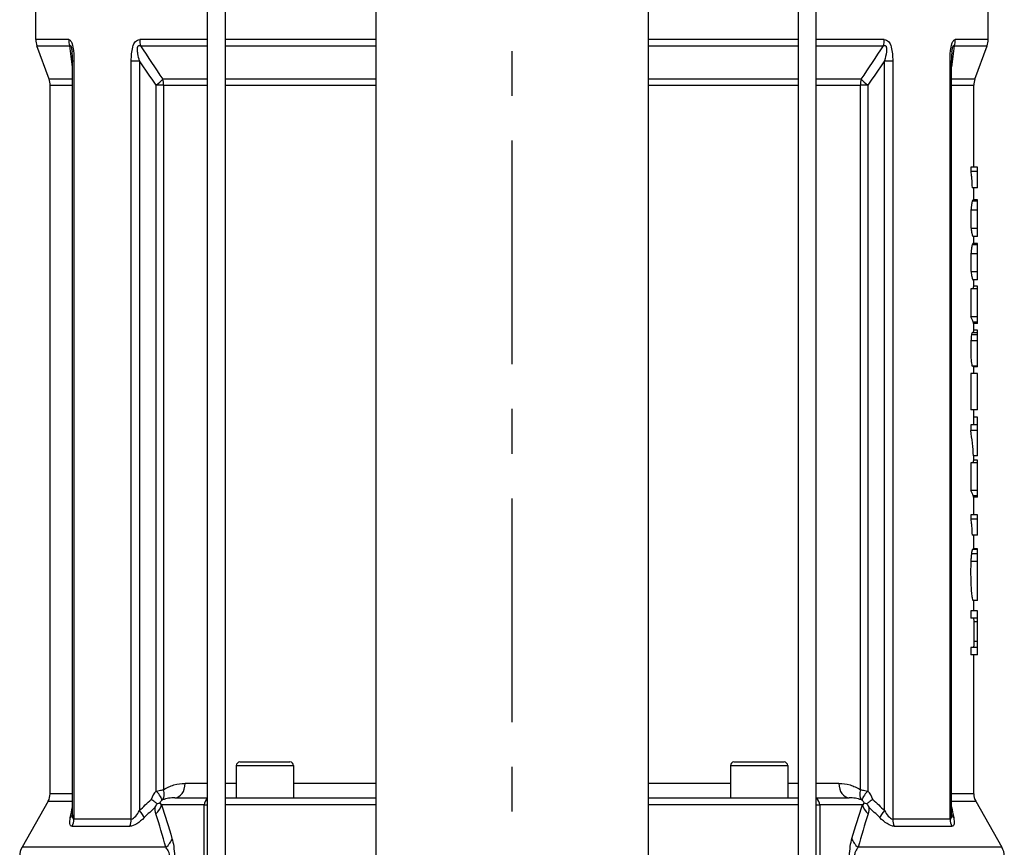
# Model space of a CAD drawing. Header units: millimetres. Extents: x 0 to 5940, y 0 to 4200.
# Tile 28 of 58: x 976 to 1251, y 2041 to 2272. Entities that reach past the tile are written whole.
import ezdxf

# ---------------------------------------------------------------- set-up
doc = ezdxf.new("R2010")
doc.units = ezdxf.units.MM
doc.header["$LTSCALE"] = 50
doc.linetypes.add('MITTE', pattern=[2, 1.25, -0.25, 0.25, -0.25])
doc.layers.add('02-LINIE-035', color=2, linetype='CONTINUOUS')
doc.layers.add('05-ACHSE', color=1, linetype='MITTE')

msp = doc.modelspace()

# ---------------------------------------------------------------- linework, layer by layer
at = {"layer": '02-LINIE-035'}
for p, q in [((1028.82, 1895.69), (1028.82, 2500.04)), ((1033.82, 1895.69), (1033.82, 2499.03)), ((1075.77, 2490.52), (1075.77, 2007.69)), ((1151.87, 2475.09), (1151.87, 2007.69)), ((1193.82, 1897.69), (1193.82, 2466.59)), ((1198.82, 1895.69), (1198.82, 2465.57)), ((1246.82, 2266.57), (1246.82, 2300.69)), ((980.82, 2266.57), (980.82, 2286.38)), ((990.01, 2266.57), (980.82, 2266.57)), ((1028.82, 2266.57), (1009.85, 2266.57)), ((1075.77, 2266.57), (1033.82, 2266.57)), ((1193.82, 2266.57), (1151.87, 2266.57)), ((1217.8, 2266.57), (1198.82, 2266.57)), ((1246.82, 2266.57), (1237.64, 2266.57)), ((981.13, 2264.86), (990.29, 2264.86)), ((984.52, 2255.53), (981.13, 2264.86)), ((1010.09, 2264.86), (1028.82, 2264.86)), ((1033.82, 2264.86), (1075.77, 2264.86)), ((1151.87, 2264.86), (1193.82, 2264.86)), ((1198.82, 2264.86), (1217.56, 2264.86)), ((1237.36, 2264.86), (1246.52, 2264.86)), ((1243.13, 2255.53), (1246.52, 2264.86)), ((991.07, 2260.66), (991.47, 2260.66)), ((991.07, 2049.88), (991.07, 2260.66)), ((991.47, 2260.66), (991.47, 2048.69)), ((1007.49, 2048.69), (1007.49, 2260.66)), ((1007.49, 2260.66), (1009.78, 2260.66)), ((1009.78, 2260.66), (1009.78, 2051.11)), ((1217.87, 2051.11), (1217.87, 2260.66)), ((1217.87, 2260.66), (1220.16, 2260.66)), ((1220.16, 2260.66), (1220.16, 2048.69)), ((1236.18, 2048.69), (1236.18, 2260.66)), ((1236.18, 2260.66), (1236.58, 2260.66)), ((1236.58, 2049.88), (1236.58, 2260.66)), ((991.07, 2255.53), (984.52, 2255.53)), ((1028.82, 2255.53), (1016.3, 2255.53)), ((1075.77, 2255.53), (1033.82, 2255.53)), ((1193.82, 2255.53), (1151.87, 2255.53)), ((1211.35, 2255.53), (1198.82, 2255.53)), ((1243.13, 2255.53), (1236.58, 2255.53)), ((984.82, 2253.82), (991.07, 2253.82)), ((984.82, 2055.75), (984.82, 2253.82)), ((1016.53, 2253.82), (1014.47, 2253.82)), ((1014.47, 2056.57), (1014.47, 2253.82)), ((1016.53, 2253.82), (1028.82, 2253.82)), ((1016.53, 2253.82), (1016.53, 2056.92)), ((1033.82, 2253.82), (1075.77, 2253.82)), ((1151.87, 2253.82), (1193.82, 2253.82)), ((1198.82, 2253.82), (1211.12, 2253.82)), ((1211.12, 2056.92), (1211.12, 2253.82)), ((1213.18, 2253.82), (1211.12, 2253.82)), ((1213.18, 2253.82), (1213.18, 2056.57)), ((1236.58, 2253.82), (1242.82, 2253.82)), ((1242.82, 2230.94), (1242.82, 2253.82)), ((1241.94, 2230.94), (1241.94, 2229.7)), ((1243.82, 2230.94), (1241.94, 2230.94)), ((1243.82, 2229.7), (1243.82, 2230.94)), ((1243.82, 2229.7), (1241.94, 2229.7)), ((1243.82, 2225.18), (1243.82, 2229.7)), ((1243.82, 2225.18), (1242.33, 2225.18)), ((1242.82, 2221.76), (1242.82, 2225.18)), ((1243.82, 2221.41), (1242.36, 2221.41)), ((1243.82, 2221.76), (1242.61, 2221.76)), ((1243.82, 2221.41), (1243.82, 2221.76)), ((1243.82, 2218.87), (1243.82, 2221.41)), ((1243.82, 2218.87), (1242, 2218.87)), ((1243.82, 2213.83), (1243.82, 2218.87)), ((1243.82, 2213.83), (1242.04, 2213.83)), ((1243.82, 2211.57), (1243.82, 2213.83)), ((1243.82, 2211.57), (1242.61, 2211.57)), ((1242.82, 2209.61), (1242.82, 2211.57)), ((1243.82, 2209.26), (1242.36, 2209.26)), ((1243.82, 2209.61), (1242.61, 2209.61)), ((1243.82, 2209.26), (1243.82, 2209.61)), ((1243.82, 2206.73), (1243.82, 2209.26)), ((1243.82, 2206.73), (1242, 2206.73)), ((1243.82, 2201.69), (1243.82, 2206.73)), ((1243.82, 2201.69), (1242.04, 2201.69)), ((1243.82, 2199.42), (1243.82, 2201.69)), ((1243.82, 2199.42), (1242.61, 2199.42)), ((1243.82, 2197.64), (1242.72, 2197.64)), ((1242.82, 2197.64), (1242.82, 2199.42)), ((1243.82, 2196.91), (1243.82, 2197.64)), ((1241.97, 2196.91), (1241.97, 2189.13)), ((1243.82, 2196.91), (1241.97, 2196.91)), ((1243.82, 2189.13), (1243.82, 2196.91)), ((1243.82, 2189.13), (1241.97, 2189.13)), ((1243.82, 2187.62), (1243.82, 2189.13)), ((1243.82, 2187.62), (1242.63, 2187.62)), ((1243.82, 2187.28), (1242.76, 2187.28)), ((1242.82, 2185.38), (1242.82, 2187.28)), ((1243.82, 2187.28), (1243.82, 2187.62)), ((1243.82, 2184.05), (1242.16, 2184.05)), ((1243.82, 2184.62), (1242.34, 2184.62)), ((1243.82, 2185.38), (1242.75, 2185.38)), ((1243.82, 2184.62), (1243.82, 2185.38)), ((1243.82, 2184.05), (1243.82, 2184.62)), ((1243.82, 2182.4), (1243.82, 2184.05)), ((1243.82, 2182.4), (1242, 2182.4)), ((1243.82, 2175.34), (1243.82, 2182.4)), ((1243.82, 2175.34), (1242.34, 2175.34)), ((1243.82, 2175.15), (1243.82, 2175.34)), ((1241.97, 2173.24), (1241.97, 2163.12)), ((1243.82, 2173.24), (1241.97, 2173.24)), ((1243.82, 2175.15), (1242.76, 2175.15)), ((1242.82, 2173.24), (1242.82, 2175.15)), ((1243.82, 2163.12), (1243.82, 2173.24)), ((1243.82, 2163.12), (1241.97, 2163.12)), ((1242.82, 2161.03), (1242.82, 2163.12)), ((1241.95, 2158.92), (1241.95, 2157.36)), ((1243.82, 2158.92), (1241.95, 2158.92)), ((1242.72, 2161.03), (1242.72, 2158.92)), ((1243.82, 2161.03), (1242.72, 2161.03)), ((1243.82, 2158.92), (1243.82, 2161.03)), ((1243.82, 2157.36), (1243.82, 2158.92)), ((1243.82, 2157.36), (1241.95, 2157.36)), ((1243.82, 2150.22), (1243.82, 2157.36)), ((1241.97, 2148.34), (1241.97, 2140.56)), ((1243.82, 2148.34), (1241.97, 2148.34)), ((1243.82, 2150.22), (1242.72, 2150.22)), ((1243.82, 2149.07), (1242.72, 2149.07)), ((1242.82, 2149.07), (1242.82, 2150.22)), ((1243.82, 2148.34), (1243.82, 2149.07)), ((1243.82, 2140.56), (1243.82, 2148.34)), ((1243.82, 2140.56), (1241.97, 2140.56)), ((1243.82, 2139.05), (1243.82, 2140.56)), ((1243.82, 2139.05), (1242.63, 2139.05)), ((1243.82, 2138.71), (1242.76, 2138.71)), ((1242.82, 2133.79), (1242.82, 2138.71)), ((1243.82, 2138.71), (1243.82, 2139.05)), ((1241.94, 2133.79), (1241.94, 2132.56)), ((1243.82, 2133.79), (1241.94, 2133.79)), ((1243.82, 2132.56), (1241.94, 2132.56)), ((1243.82, 2132.56), (1243.82, 2133.79)), ((1243.82, 2128.04), (1243.82, 2132.56)), ((1243.82, 2128.04), (1242.33, 2128.04)), ((1242.82, 2124.3), (1242.82, 2128.04)), ((1243.82, 2124.06), (1242.37, 2124.06)), ((1243.82, 2124.3), (1242.6, 2124.3)), ((1243.82, 2124.06), (1243.82, 2124.3)), ((1243.82, 2122.88), (1243.82, 2124.06)), ((1243.82, 2120.73), (1241.98, 2120.73)), ((1243.82, 2122.88), (1242.14, 2122.88)), ((1243.82, 2120.73), (1243.82, 2122.88)), ((1243.82, 2109.84), (1243.82, 2120.73)), ((1243.82, 2109.84), (1242.61, 2109.84)), ((1242.82, 2106.92), (1242.82, 2109.84)), ((1241.95, 2106.92), (1241.95, 2104.85)), ((1243.82, 2106.92), (1241.95, 2106.92)), ((1243.82, 2104.85), (1243.82, 2106.92)), ((1243.82, 2104.85), (1241.95, 2104.85)), ((1243.82, 2103.88), (1242.8, 2103.88)), ((1243.82, 2103.88), (1243.82, 2104.85)), ((1243.82, 2098.38), (1243.82, 2103.88)), ((1243.82, 2098.38), (1242.81, 2098.38)), ((1243.82, 2096.7), (1243.82, 2098.38)), ((1241.95, 2096.7), (1241.95, 2094.63)), ((1243.82, 2096.7), (1241.95, 2096.7)), ((1243.82, 2094.63), (1243.82, 2096.7)), ((1243.82, 2094.63), (1241.95, 2094.63)), ((1242.82, 2055.75), (1242.82, 2094.63)), ((1036.82, 2063.69), (1052.82, 2063.69)), ((1036.82, 2063.69), (1036.82, 2054.69)), ((1037.82, 2064.69), (1051.82, 2064.69)), ((1052.82, 2063.69), (1052.82, 2054.69)), ((1174.82, 2063.69), (1190.82, 2063.69)), ((1174.82, 2063.69), (1174.82, 2054.69)), ((1175.82, 2064.69), (1189.82, 2064.69)), ((1190.82, 2063.69), (1190.82, 2054.69)), ((1028.82, 2058.69), (1022.52, 2058.69)), ((1036.82, 2058.69), (1033.82, 2058.69)), ((1075.77, 2058.69), (1052.82, 2058.69)), ((1174.82, 2058.69), (1151.87, 2058.69)), ((1193.82, 2058.69), (1190.82, 2058.69)), ((1205.13, 2058.69), (1198.82, 2058.69)), ((991.07, 2055.75), (984.82, 2055.75)), ((1019.69, 2054.69), (1028.82, 2054.69)), ((1033.82, 2054.69), (1075.77, 2054.69)), ((1151.87, 2054.69), (1193.82, 2054.69)), ((1198.82, 2054.69), (1207.96, 2054.69)), ((1242.82, 2055.75), (1236.58, 2055.75)), ((984.3, 2053.77), (976.97, 2040.84)), ((984.3, 2053.77), (991.07, 2053.77)), ((1027.86, 2052.69), (1015.93, 2052.69)), ((1027.86, 2052.69), (1028.82, 2052.69)), ((1027.86, 2014.69), (1027.86, 2052.69)), ((1075.77, 2052.69), (1033.82, 2052.69)), ((1193.82, 2052.69), (1151.87, 2052.69)), ((1198.82, 2052.69), (1199.79, 2052.69)), ((1199.79, 2052.69), (1199.79, 2014.69)), ((1211.72, 2052.69), (1199.79, 2052.69)), ((1236.58, 2053.77), (1243.34, 2053.77)), ((1243.34, 2053.77), (1250.67, 2040.84)), ((991, 2046.72), (1007.07, 2046.72)), ((1007.49, 2048.69), (991.47, 2048.69)), ((1236.18, 2048.69), (1220.16, 2048.69)), ((1220.58, 2046.72), (1236.65, 2046.72)), ((1017.11, 2040.84), (976.97, 2040.84)), ((1250.67, 2040.84), (1210.54, 2040.84))]:
    msp.add_line(p, q, dxfattribs=at)
for centre, radius, start, end in [((985.82, 2266.57), 5, 180, 200), ((1241.82, 2266.57), 5, 340, 0), ((979.82, 2253.82), 5, 0, 20), ((1247.82, 2253.82), 5, 160, 180), ((1037.82, 2063.69), 1, 90, 180), ((1051.82, 2063.69), 1, 0, 90), ((1175.82, 2063.69), 1, 90, 180), ((1189.82, 2063.69), 1, 0, 90), ((980.82, 2055.75), 4, 330.4612, 0), ((1246.82, 2055.75), 4, 180, 209.5388), ((981.32, 2038.37), 5, 150.4612, 180), ((1246.32, 2038.37), 5, 0, 29.5388)]:
    msp.add_arc(centre, radius, start, end, dxfattribs=at)
for centre, major_axis, ratio, start_param, end_param in [((994.67, 2266.57), (0, -5), 0.930911, 4.712389, 5.061455), ((1013.76, 2266.57), (0, -5), 0.781768, 4.712389, 5.061455), ((1213.89, 2266.57), (0, 5), 0.781768, 4.363323, 4.712389), ((1232.98, 2266.57), (0, -5), 0.930911, 1.22173, 1.570796), ((1012.76, 2253.82), (4.08, 2.88), 0.205518, 4.995506, 5.601021), ((1012.76, 2253.82), (0, 5), 0.754226, 4.712389, 5.061455), ((1214.89, 2253.82), (0, -5), 0.754226, 4.363323, 4.712389), ((1214.89, 2253.82), (4.08, -2.88), 0.205518, 3.823757, 4.429272), ((1113.82, 2186.23), (129, 0), 0.196345, 0.054991, 0.114938), ((1113.82, 2138.62), (0, 1597.66), 0.080743, 4.742849, 4.743064), ((1113.82, 2144.21), (0, 1008.05), 0.12797, 4.743087, 4.743278), ((1113.82, 2146.35), (129, 0), 0.733649, 0.040936, 0.116543), ((1113.82, 2137.66), (129, 0), 0.196345, 0.054991, 0.114938), ((1113.82, 2090.05), (0, 1597.66), 0.080743, 4.742849, 4.743064), ((1019.69, 2058.69), (0, -4), 0.70778, 0, 1.570796), ((1207.96, 2058.69), (0, -4), 0.70778, 4.712389, 6.283185), ((1019.72, 2052.69), (-6.88, 0), 0.871723, 5.580037, 6.023952), ((1013.1, 2056.57), (2.87, -2.79), 0.245949, 0.205122, 1.323068), ((1013.51, 2056.92), (2.23, -3.32), 0.690107, 0.256233, 1.136803), ((1029.79, 2052.69), (0, 2), 0.965926, 0.523347, 1.570796), ((1197.86, 2052.69), (0, 2), 0.965926, 4.712389, 5.759838), ((1214.14, 2056.92), (-2.23, -3.32), 0.690107, 5.146382, 6.026953), ((1214.55, 2056.57), (-2.87, -2.79), 0.245949, 4.960117, 6.078063), ((1207.93, 2052.69), (-6.88, 0), 0.871723, 3.400826, 3.844741), ((1011.1, 2052.69), (-4.74, -1.59), 0.765149, 2.056129, 2.72791), ((1018.35, 2052.69), (-3.02, 0), 0.662424, 5.580037, 5.972839), ((1209.3, 2052.69), (-3.02, 0), 0.662424, 3.451939, 3.844741), ((1216.55, 2052.69), (-4.74, 1.59), 0.765149, 0.413683, 1.085463), ((987.21, 2051.11), (3.93, -0.75), 0.728688, 5.810311, 6.192464), ((1008.41, 2051.11), (-2.78, 2.87), 0.253071, 3.743044, 4.472275), ((1219.24, 2051.11), (2.78, 2.87), 0.253071, 1.81091, 2.540141), ((1240.44, 2051.11), (-3.93, -0.75), 0.728688, 0.090721, 0.472874), ((987.79, 2048.69), (0, 4), 0.919928, 4.19684, 4.712389), ((1004.29, 2048.69), (0, 4), 0.799522, 4.19684, 4.712389), ((1223.36, 2048.69), (0, 4), 0.799522, 1.570796, 2.086345), ((1239.85, 2048.69), (0, 4), 0.919928, 1.570796, 2.086345), ((1014.04, 2043.3), (4.8, 1.41), 0.72399, 5.180725, 5.89857), ((1213.61, 2043.3), (-4.8, 1.41), 0.72399, 0.384616, 1.102461)]:
    msp.add_ellipse(centre, major_axis=major_axis, ratio=ratio, start_param=start_param, end_param=end_param, dxfattribs=at)
for points, knots in [([(990.01, 2266.57), (990.26, 2266.57), (990.51, 2266.41), (990.72, 2266.04), (990.72, 2266.03), (990.73, 2266.03), (990.73, 2266.02), (990.93, 2265.65), (991.09, 2265.11), (991.2, 2264.52), (991.2, 2264.51), (991.2, 2264.5), (991.21, 2264.48), (991.42, 2263.3), (991.47, 2261.97), (991.47, 2260.66)], [0, 0, 0, 0, 0.25, 0.25, 0.25, 0.255212, 0.255212, 0.255212, 0.5, 0.5, 0.5, 0.505624, 0.505624, 0.505624, 1, 1, 1, 1]), ([(1007.49, 2260.66), (1007.49, 2261.97), (1007.57, 2263.3), (1007.9, 2264.49), (1007.91, 2264.5), (1007.91, 2264.51), (1007.92, 2264.53), (1008.09, 2265.11), (1008.33, 2265.65), (1008.66, 2266.02), (1008.67, 2266.03), (1008.67, 2266.03), (1008.68, 2266.04), (1009.02, 2266.41), (1009.43, 2266.57), (1009.85, 2266.57)], [0, 0, 0, 0, 0.4944, 0.4944, 0.4944, 0.5, 0.5, 0.5, 0.744851, 0.744851, 0.744851, 0.75, 0.75, 0.75, 1, 1, 1, 1]), ([(1217.8, 2266.57), (1218.22, 2266.57), (1218.63, 2266.41), (1218.97, 2266.04), (1218.98, 2266.03), (1218.98, 2266.03), (1218.99, 2266.02), (1219.32, 2265.65), (1219.57, 2265.11), (1219.73, 2264.52), (1219.74, 2264.51), (1219.74, 2264.5), (1219.75, 2264.48), (1220.08, 2263.3), (1220.16, 2261.97), (1220.16, 2260.66)], [0, 0, 0, 0, 0.25, 0.25, 0.25, 0.255212, 0.255212, 0.255212, 0.5, 0.5, 0.5, 0.505624, 0.505624, 0.505624, 1, 1, 1, 1]), ([(1236.18, 2260.66), (1236.18, 2261.97), (1236.23, 2263.3), (1236.44, 2264.49), (1236.45, 2264.5), (1236.45, 2264.51), (1236.45, 2264.53), (1236.56, 2265.11), (1236.72, 2265.65), (1236.92, 2266.02), (1236.92, 2266.03), (1236.93, 2266.03), (1236.93, 2266.04), (1237.14, 2266.41), (1237.39, 2266.57), (1237.64, 2266.57)], [0, 0, 0, 0, 0.4944, 0.4944, 0.4944, 0.5, 0.5, 0.5, 0.744851, 0.744851, 0.744851, 0.75, 0.75, 0.75, 1, 1, 1, 1]), ([(990.29, 2264.86), (990.33, 2264.91), (990.38, 2264.95), (990.42, 2264.95), (990.44, 2264.95), (990.45, 2264.95), (990.47, 2264.95), (990.5, 2264.93), (990.53, 2264.91), (990.56, 2264.87), (990.58, 2264.85), (990.6, 2264.81), (990.62, 2264.77), (990.63, 2264.75), (990.64, 2264.73), (990.65, 2264.71), (990.67, 2264.65), (990.69, 2264.58), (990.71, 2264.51), (990.74, 2264.42), (990.76, 2264.33), (990.79, 2264.23), (990.82, 2264.07), (990.85, 2263.89), (990.88, 2263.72), (990.91, 2263.55), (990.93, 2263.38), (990.95, 2263.22)], [0.0000002, 0.0000002, 0.0000002, 0.0000002, 0.0896746, 0.0896746, 0.0896746, 0.1175237, 0.1175237, 0.1175237, 0.1667019, 0.1667019, 0.1667019, 0.2012482, 0.2012482, 0.2012482, 0.2190935, 0.2190935, 0.2190935, 0.2637691, 0.2637691, 0.2637691, 0.3202233, 0.3202233, 0.3202233, 0.4169297, 0.4169297, 0.4169297, 0.5123725, 0.5123725, 0.5123725, 0.5123725]), ([(1009.78, 2260.66), (1009.61, 2261.29), (1009.45, 2261.94), (1009.34, 2262.59), (1009.27, 2262.97), (1009.23, 2263.35), (1009.21, 2263.72), (1009.21, 2263.81), (1009.21, 2263.89), (1009.21, 2263.98), (1009.21, 2264.12), (1009.22, 2264.26), (1009.25, 2264.39), (1009.26, 2264.46), (1009.28, 2264.53), (1009.3, 2264.6), (1009.33, 2264.66), (1009.36, 2264.72), (1009.39, 2264.77), (1009.4, 2264.78), (1009.41, 2264.79), (1009.41, 2264.8), (1009.46, 2264.86), (1009.52, 2264.9), (1009.59, 2264.93), (1009.64, 2264.95), (1009.69, 2264.95), (1009.75, 2264.95), (1009.82, 2264.95), (1009.89, 2264.94), (1009.97, 2264.91), (1010.01, 2264.9), (1010.05, 2264.88), (1010.09, 2264.86)], [0, 0, 0, 0, 0.3701426, 0.3701426, 0.3701426, 0.5829279, 0.5829279, 0.5829279, 0.6308234, 0.6308234, 0.6308234, 0.7113576, 0.7113576, 0.7113576, 0.7555012, 0.7555012, 0.7555012, 0.7985446, 0.7985446, 0.7985446, 0.80792, 0.80792, 0.80792, 0.8638676, 0.8638676, 0.8638676, 0.9084075, 0.9084075, 0.9084075, 0.9676844, 0.9676844, 0.9676844, 0.9999998, 0.9999998, 0.9999998, 0.9999998]), ([(1217.56, 2264.86), (1217.67, 2264.91), (1217.79, 2264.95), (1217.9, 2264.95), (1217.93, 2264.95), (1217.96, 2264.95), (1218, 2264.95), (1218.06, 2264.93), (1218.11, 2264.91), (1218.16, 2264.87), (1218.2, 2264.85), (1218.23, 2264.81), (1218.26, 2264.77), (1218.27, 2264.75), (1218.29, 2264.73), (1218.3, 2264.71), (1218.33, 2264.65), (1218.35, 2264.58), (1218.37, 2264.51), (1218.4, 2264.42), (1218.41, 2264.33), (1218.42, 2264.23), (1218.44, 2264.07), (1218.44, 2263.89), (1218.44, 2263.72), (1218.43, 2263.53), (1218.41, 2263.33), (1218.39, 2263.14), (1218.29, 2262.3), (1218.09, 2261.47), (1217.87, 2260.66)], [0.0000002, 0.0000002, 0.0000002, 0.0000002, 0.0896746, 0.0896746, 0.0896746, 0.1175237, 0.1175237, 0.1175237, 0.1667019, 0.1667019, 0.1667019, 0.2012482, 0.2012482, 0.2012482, 0.2190935, 0.2190935, 0.2190935, 0.2637691, 0.2637691, 0.2637691, 0.3202233, 0.3202233, 0.3202233, 0.4169297, 0.4169297, 0.4169297, 0.526988, 0.526988, 0.526988, 1, 1, 1, 1]), ([(1236.7, 2263.22), (1236.72, 2263.39), (1236.74, 2263.56), (1236.77, 2263.72), (1236.78, 2263.81), (1236.8, 2263.89), (1236.81, 2263.98), (1236.84, 2264.12), (1236.87, 2264.26), (1236.9, 2264.39), (1236.92, 2264.46), (1236.94, 2264.53), (1236.96, 2264.6), (1236.99, 2264.66), (1237.01, 2264.72), (1237.03, 2264.77), (1237.04, 2264.78), (1237.04, 2264.79), (1237.05, 2264.8), (1237.08, 2264.86), (1237.12, 2264.9), (1237.15, 2264.93), (1237.17, 2264.95), (1237.2, 2264.95), (1237.22, 2264.95), (1237.25, 2264.95), (1237.28, 2264.94), (1237.31, 2264.91), (1237.33, 2264.9), (1237.34, 2264.88), (1237.36, 2264.86)], [0.4875634, 0.4875634, 0.4875634, 0.4875634, 0.5829279, 0.5829279, 0.5829279, 0.6308234, 0.6308234, 0.6308234, 0.7113576, 0.7113576, 0.7113576, 0.7555012, 0.7555012, 0.7555012, 0.7985446, 0.7985446, 0.7985446, 0.80792, 0.80792, 0.80792, 0.8638676, 0.8638676, 0.8638676, 0.9084075, 0.9084075, 0.9084075, 0.9676844, 0.9676844, 0.9676844, 0.9999998, 0.9999998, 0.9999998, 0.9999998]), ([(991.07, 2260.66), (991.07, 2261.08), (991.07, 2261.51), (991.03, 2262.36), (991, 2262.8), (990.95, 2263.2)], [0, 0, 0, 0, 0.1276342, 0.1276342, 0.2591144, 0.2591144, 0.2591144, 0.2591144]), ([(1236.7, 2263.2), (1236.66, 2262.92), (1236.64, 2262.63), (1236.59, 2261.89), (1236.58, 2261.45), (1236.58, 2260.89), (1236.58, 2260.77), (1236.58, 2260.66)], [0, 0, 0, 0, 0.0912263, 0.0912263, 0.2242211, 0.2242211, 0.2591956, 0.2591956, 0.2591956, 0.2591956]), ([(1241.94, 2229.7), (1241.99, 2229.5), (1242.03, 2229.23), (1242.12, 2228.52), (1242.16, 2228.06), (1242.25, 2226.95), (1242.29, 2226.09), (1242.33, 2225.18)], [-0.5116189, -0.5116189, -0.5116189, -0.5116189, -0.4242563, -0.4242563, -0.3005053, -0.3005053, 0, 0, 0, 0]), ([(1242.36, 2221.41), (1242.3, 2221.21), (1242.23, 2220.93), (1242.14, 2220.35), (1242.1, 2220.12), (1242.04, 2219.51), (1242.02, 2219.2), (1242, 2218.87)], [-0.6064974, -0.6064974, -0.6064974, -0.6064974, -0.2503751, -0.2503751, -0.1126048, -0.1126048, 0, 0, 0, 0]), ([(1242, 2218.87), (1241.98, 2218.49), (1241.96, 2218.09), (1241.94, 2217.08), (1241.94, 2216.56), (1241.95, 2215.84), (1241.96, 2215.38), (1241.99, 2214.54), (1242.01, 2214.17), (1242.04, 2213.83)], [-0.4004645, -0.4004645, -0.4004645, -0.4004645, -0.3455939, -0.3455939, -0.2672831, -0.2672831, -0.1290605, -0.1290605, 0, 0, 0, 0]), ([(1242.04, 2213.83), (1242.07, 2213.56), (1242.09, 2213.32), (1242.15, 2212.87), (1242.18, 2212.68), (1242.3, 2212.07), (1242.37, 2211.86), (1242.49, 2211.64), (1242.54, 2211.59), (1242.59, 2211.57), (1242.6, 2211.57), (1242.61, 2211.56)], [-1.888953, -1.888953, -1.888953, -1.888953, -1.74512, -1.74512, -1.593636, -1.593636, -1.189846, -1.189846, -0.765984, -0.765984, -0.681976, -0.681976, -0.681976, -0.681976]), ([(1242.36, 2209.26), (1242.3, 2209.07), (1242.23, 2208.78), (1242.14, 2208.21), (1242.1, 2207.98), (1242.04, 2207.37), (1242.02, 2207.06), (1242, 2206.73)], [-0.6064974, -0.6064974, -0.6064974, -0.6064974, -0.2503751, -0.2503751, -0.1126048, -0.1126048, 0, 0, 0, 0]), ([(1242, 2206.73), (1241.98, 2206.35), (1241.96, 2205.95), (1241.94, 2204.94), (1241.94, 2204.42), (1241.95, 2203.7), (1241.96, 2203.24), (1241.99, 2202.4), (1242.01, 2202.03), (1242.04, 2201.69)], [-0.4004645, -0.4004645, -0.4004645, -0.4004645, -0.3455939, -0.3455939, -0.2672831, -0.2672831, -0.1290605, -0.1290605, 0, 0, 0, 0]), ([(1242.04, 2201.69), (1242.07, 2201.42), (1242.09, 2201.17), (1242.15, 2200.73), (1242.18, 2200.53), (1242.3, 2199.92), (1242.37, 2199.72), (1242.49, 2199.5), (1242.54, 2199.44), (1242.59, 2199.42), (1242.6, 2199.42), (1242.61, 2199.42)], [-1.888953, -1.888953, -1.888953, -1.888953, -1.74512, -1.74512, -1.593636, -1.593636, -1.189846, -1.189846, -0.765984, -0.765984, -0.681976, -0.681976, -0.681976, -0.681976]), ([(1242.72, 2197.64), (1242.72, 2197.64), (1242.72, 2197.64), (1242.7, 2197.64), (1242.67, 2197.54), (1242.62, 2197.18), (1242.6, 2197.06), (1242.59, 2196.91)], [-0.3906125, -0.3906125, -0.3906125, -0.3906125, -0.3873994, -0.3873994, -0.1888381, -0.1888381, -0.1062574, -0.1062574, -0.1062574, -0.1062574]), ([(1242.16, 2184.05), (1242.13, 2183.85), (1242.1, 2183.61), (1242.04, 2183.04), (1242.02, 2182.73), (1242, 2182.4)], [-0.2234434, -0.2234434, -0.2234434, -0.2234434, -0.1113402, -0.1113402, 0, 0, 0, 0]), ([(1242.34, 2184.62), (1242.33, 2184.62), (1242.33, 2184.61), (1242.29, 2184.59), (1242.27, 2184.53), (1242.21, 2184.34), (1242.18, 2184.21), (1242.16, 2184.05)], [-0.2048627, -0.2048627, -0.2048627, -0.2048627, -0.1814346, -0.1814346, -0.0920262, -0.0920262, 0, 0, 0, 0]), ([(1242.75, 2185.38), (1242.75, 2185.38), (1242.74, 2185.38), (1242.72, 2185.36), (1242.7, 2185.27), (1242.66, 2184.92), (1242.65, 2184.76), (1242.64, 2184.62)], [-0.3825465, -0.3825465, -0.3825465, -0.3825465, -0.3741852, -0.3741852, -0.2948102, -0.2948102, -0.2467121, -0.2467121, -0.2467121, -0.2467121]), ([(1242, 2182.4), (1241.98, 2181.99), (1241.96, 2181.56), (1241.94, 2180.52), (1241.94, 2180.01), (1241.95, 2179.11), (1241.96, 2178.52), (1242.02, 2177.34), (1242.06, 2176.89), (1242.13, 2176.26), (1242.17, 2176), (1242.25, 2175.58), (1242.3, 2175.43), (1242.34, 2175.34)], [-0.6437452, -0.6437452, -0.6437452, -0.6437452, -0.5983143, -0.5983143, -0.5384844, -0.5384844, -0.4216025, -0.4216025, -0.2886535, -0.2886535, -0.1501699, -0.1501699, 0, 0, 0, 0]), ([(1242.72, 2149.07), (1242.72, 2149.07), (1242.72, 2149.07), (1242.7, 2149.07), (1242.67, 2148.96), (1242.62, 2148.61), (1242.6, 2148.49), (1242.59, 2148.34)], [-0.3906125, -0.3906125, -0.3906125, -0.3906125, -0.3873994, -0.3873994, -0.1888381, -0.1888381, -0.1062574, -0.1062574, -0.1062574, -0.1062574]), ([(1241.94, 2132.56), (1241.99, 2132.35), (1242.03, 2132.08), (1242.12, 2131.37), (1242.16, 2130.91), (1242.25, 2129.81), (1242.29, 2128.95), (1242.33, 2128.04)], [-0.5116189, -0.5116189, -0.5116189, -0.5116189, -0.4242563, -0.4242563, -0.3005053, -0.3005053, 0, 0, 0, 0]), ([(1242.37, 2124.06), (1242.35, 2123.99), (1242.33, 2123.92), (1242.31, 2123.83), (1242.28, 2123.74), (1242.26, 2123.64), (1242.24, 2123.52), (1242.21, 2123.34), (1242.17, 2123.13), (1242.14, 2122.88)], [0, 0, 0, 0, 0.284306, 0.284306, 0.284306, 0.568885, 0.568885, 0.568885, 1, 1, 1, 1]), ([(1241.98, 2120.73), (1241.94, 2119.79), (1241.92, 2118.79), (1241.92, 2116.93), (1241.93, 2115.76), (1242, 2113.86), (1242.04, 2113.13), (1242.16, 2111.8), (1242.23, 2111.28), (1242.31, 2110.78), (1242.33, 2110.67), (1242.44, 2110.1), (1242.53, 2109.86), (1242.6, 2109.84), (1242.61, 2109.84), (1242.61, 2109.84)], [-4.178197, -4.178197, -4.178197, -4.178197, -3.29464, -3.29464, -2.545637, -2.545637, -2.12626, -2.12626, -1.714438, -1.714438, -1.603082, -1.603082, -1.010155, -1.010155, -0.979399, -0.979399, -0.979399, -0.979399]), ([(1242.14, 2122.88), (1242.11, 2122.6), (1242.08, 2122.27), (1242.02, 2121.54), (1242, 2121.14), (1241.98, 2120.73)], [-0.2641106, -0.2641106, -0.2641106, -0.2641106, -0.1315833, -0.1315833, 0, 0, 0, 0]), ([(1242.67, 2104.85), (1242.7, 2104.85), (1242.73, 2104.81), (1242.76, 2104.62), (1242.77, 2104.52), (1242.79, 2104.25), (1242.8, 2104.09), (1242.8, 2103.88)], [-0.3975043, -0.3975043, -0.3975043, -0.3975043, -0.2001976, -0.2001976, -0.0897295, -0.0897295, 0, 0, 0, 0]), ([(1242.8, 2103.88), (1242.8, 2103.74), (1242.81, 2103.57), (1242.81, 2103.21), (1242.81, 2103), (1242.81, 2102.29), (1242.81, 2101.74), (1242.82, 2100.89), (1242.82, 2100.3), (1242.81, 2099.21), (1242.81, 2098.78), (1242.81, 2098.38)], [-0.9267269, -0.9267269, -0.9267269, -0.9267269, -0.7987742, -0.7987742, -0.659778, -0.659778, -0.3300551, -0.3300551, -0.1366864, -0.1366864, 0, 0, 0, 0]), ([(1242.81, 2098.38), (1242.81, 2098.18), (1242.8, 2098), (1242.8, 2097.68), (1242.8, 2097.54), (1242.78, 2097.13), (1242.77, 2097), (1242.73, 2096.65), (1242.67, 2096.7), (1242.42, 2096.7), (1242.21, 2096.7), (1241.95, 2096.7)], [-1.50209, -1.50209, -1.50209, -1.50209, -1.428474, -1.428474, -1.357908, -1.357908, -1.197304, -1.197304, -0.678552, -0.678552, 0, 0, 0, 0]), ([(1016.53, 2056.92), (1017.44, 2057.55), (1018.41, 2057.98), (1019.41, 2058.26), (1020.41, 2058.54), (1021.45, 2058.69), (1022.52, 2058.69)], [0, 0, 0, 0, 0.5, 0.5, 0.5, 1, 1, 1, 1]), ([(1205.13, 2058.69), (1206.2, 2058.69), (1207.23, 2058.54), (1208.23, 2058.26), (1209.23, 2057.98), (1210.21, 2057.56), (1211.12, 2056.92)], [0, 0, 0, 0, 0.499664, 0.499664, 0.499664, 1, 1, 1, 1]), ([(1014.47, 2056.57), (1014.76, 2056.63), (1015.05, 2056.69), (1015.32, 2056.73), (1015.77, 2056.81), (1016.18, 2056.88), (1016.53, 2056.92)], [0, 0, 0, 0, 0.375273, 0.375273, 0.375273, 1, 1, 1, 1]), ([(1019.69, 2054.69), (1019.09, 2054.69), (1018.5, 2054.64), (1017.93, 2054.55), (1017.36, 2054.45), (1016.8, 2054.32), (1016.25, 2054.1)], [0, 0, 0, 0, 0.50488, 0.50488, 0.50488, 1, 1, 1, 1]), ([(1211.4, 2054.1), (1210.85, 2054.32), (1210.29, 2054.45), (1209.72, 2054.55), (1209.14, 2054.64), (1208.56, 2054.69), (1207.96, 2054.69)], [0, 0, 0, 0, 0.49512, 0.49512, 0.49512, 1, 1, 1, 1]), ([(1211.12, 2056.92), (1211.47, 2056.88), (1211.88, 2056.81), (1212.33, 2056.73), (1212.6, 2056.69), (1212.89, 2056.63), (1213.18, 2056.57)], [0, 0, 0, 0, 0.624727, 0.624727, 0.624727, 1, 1, 1, 1]), ([(1014.7, 2053.03), (1014.49, 2053.19), (1014.24, 2053.38), (1013.69, 2053.78), (1013.39, 2054), (1013.07, 2054.23), (1013.07, 2054.23), (1013.07, 2054.23)], [0.0000014, 0.0000014, 0.0000014, 0.0000014, 0.1219598, 0.1219598, 0.2431861, 0.2431861, 0.2444592, 0.2444592, 0.2444592, 0.2444592]), ([(1014.17, 2052.08), (1014.17, 2052.09), (1014.17, 2052.09), (1014.35, 2052.41), (1014.52, 2052.72), (1014.7, 2053.03)], [0.0000004, 0.0000004, 0.0000004, 0.0000004, 0.013428, 0.013428, 1, 1, 1, 1]), ([(1014.7, 2053.03), (1014.87, 2053.07), (1015.02, 2053.11), (1015.14, 2053.16), (1015.21, 2053.18), (1015.27, 2053.2), (1015.33, 2053.23), (1015.35, 2053.24), (1015.38, 2053.25), (1015.4, 2053.26), (1015.42, 2053.27), (1015.43, 2053.28), (1015.45, 2053.29), (1015.46, 2053.29), (1015.47, 2053.31), (1015.47, 2053.3)], [0.0000003, 0.0000003, 0.0000003, 0.0000003, 0.4896519, 0.4896519, 0.4896519, 0.7448259, 0.7448259, 0.7448259, 0.872413, 0.872413, 0.872413, 0.9481701, 0.9481701, 0.9481701, 1, 1, 1, 1]), ([(1015.47, 2053.3), (1015.54, 2053.03), (1015.71, 2052.88), (1015.88, 2052.74), (1015.89, 2052.72), (1015.91, 2052.71), (1015.93, 2052.69)], [0.0008261, 0.0008261, 0.0008261, 0.0008261, 0.904672, 0.904672, 0.904672, 1, 1, 1, 1]), ([(1016.25, 2054.1), (1016.21, 2054.09), (1016.17, 2054.07), (1016.13, 2054.04), (1016.1, 2054.02), (1016.08, 2054.01), (1016.05, 2053.98)], [0, 0, 0, 0, 0.655095, 0.655095, 0.655095, 1, 1, 1, 1]), ([(1211.6, 2053.98), (1211.58, 2054), (1211.55, 2054.02), (1211.53, 2054.03), (1211.48, 2054.07), (1211.44, 2054.09), (1211.4, 2054.1)], [0, 0, 0, 0, 0.299205, 0.299205, 0.299205, 1, 1, 1, 1]), ([(1211.72, 2052.69), (1211.89, 2052.83), (1212.05, 2052.98), (1212.15, 2053.22), (1212.16, 2053.25), (1212.17, 2053.27), (1212.18, 2053.3)], [0, 0, 0, 0, 0.904672, 0.904672, 0.904672, 0.9991739, 0.9991739, 0.9991739, 0.9991739]), ([(1212.18, 2053.3), (1212.18, 2053.31), (1212.19, 2053.29), (1212.2, 2053.29), (1212.29, 2053.24), (1212.39, 2053.2), (1212.5, 2053.16), (1212.63, 2053.11), (1212.78, 2053.07), (1212.95, 2053.03)], [0, 0, 0, 0, 0.0500657, 0.0500657, 0.0500657, 0.5103481, 0.5103481, 0.5103481, 0.9999997, 0.9999997, 0.9999997, 0.9999997]), ([(1214.58, 2054.23), (1214.58, 2054.23), (1214.58, 2054.23), (1214.26, 2054), (1213.96, 2053.79), (1213.41, 2053.38), (1213.16, 2053.19), (1212.95, 2053.03)], [-0.0012728, -0.0012728, -0.0012728, -0.0012728, 0, 0, 0.1209407, 0.1209407, 0.243133, 0.243133, 0.243133, 0.243133]), ([(1212.95, 2053.03), (1213.13, 2052.72), (1213.3, 2052.41), (1213.48, 2052.09), (1213.48, 2052.09), (1213.48, 2052.08)], [0, 0, 0, 0, 0.986572, 0.986572, 0.9999996, 0.9999996, 0.9999996, 0.9999996]), ([(991, 2046.72), (990.62, 2046.72), (990.41, 2047), (990.34, 2047.45), (990.27, 2047.89), (990.33, 2048.48), (990.46, 2049.13)], [0, 0, 0, 0, 0.5, 0.5, 0.5, 1, 1, 1, 1]), ([(991.07, 2049.87), (991.07, 2049.76), (991.08, 2049.65), (991.08, 2049.55), (991.11, 2049.09), (991.21, 2048.69), (991.47, 2048.69)], [0.3865517, 0.3865517, 0.3865517, 0.3865517, 0.5, 0.5, 0.5, 1, 1, 1, 1]), ([(1011.11, 2049.13), (1010.45, 2048.48), (1009.75, 2047.89), (1009.05, 2047.44), (1008.35, 2047), (1007.66, 2046.72), (1007.07, 2046.72)], [0, 0, 0, 0, 0.5, 0.5, 0.5, 1, 1, 1, 1]), ([(1007.49, 2048.69), (1007.89, 2048.69), (1008.34, 2049.09), (1008.73, 2049.55), (1009.11, 2050.01), (1009.46, 2050.55), (1009.78, 2051.11)], [0, 0, 0, 0, 0.5, 0.5, 0.5, 1, 1, 1, 1]), ([(1220.58, 2046.72), (1219.99, 2046.72), (1219.3, 2047), (1218.6, 2047.45), (1217.9, 2047.89), (1217.2, 2048.48), (1216.54, 2049.13)], [0, 0, 0, 0, 0.5, 0.5, 0.5, 1, 1, 1, 1]), ([(1217.87, 2051.11), (1218.19, 2050.55), (1218.54, 2050.01), (1218.92, 2049.55), (1219.31, 2049.09), (1219.76, 2048.69), (1220.16, 2048.69)], [0, 0, 0, 0, 0.5, 0.5, 0.5, 1, 1, 1, 1]), ([(1236.18, 2048.69), (1236.44, 2048.69), (1236.54, 2049.09), (1236.57, 2049.55), (1236.57, 2049.65), (1236.57, 2049.76), (1236.57, 2049.87)], [0, 0, 0, 0, 0.5, 0.5, 0.5, 0.6142462, 0.6142462, 0.6142462, 0.6142462]), ([(1237.19, 2049.13), (1237.32, 2048.48), (1237.38, 2047.89), (1237.31, 2047.44), (1237.24, 2047), (1237.03, 2046.72), (1236.65, 2046.72)], [0, 0, 0, 0, 0.5, 0.5, 0.5, 1, 1, 1, 1]), ([(1018.18, 2038.37), (1018.18, 2038.55), (1018.16, 2038.74), (1018.13, 2038.91), (1018.08, 2039.18), (1018, 2039.43), (1017.91, 2039.65), (1017.86, 2039.76), (1017.8, 2039.87), (1017.75, 2039.97), (1017.56, 2040.32), (1017.33, 2040.6), (1017.11, 2040.84)], [0, 0, 0, 0, 0.155563, 0.155563, 0.155563, 0.407438, 0.407438, 0.407438, 0.542309, 0.542309, 0.542309, 1, 1, 1, 1]), ([(1210.54, 2040.84), (1210.34, 2040.62), (1210.14, 2040.38), (1209.96, 2040.08), (1209.82, 2039.85), (1209.7, 2039.58), (1209.6, 2039.27), (1209.56, 2039.11), (1209.52, 2038.93), (1209.49, 2038.74), (1209.48, 2038.62), (1209.47, 2038.5), (1209.47, 2038.37)], [0, 0, 0, 0, 0.411436, 0.411436, 0.411436, 0.727726, 0.727726, 0.727726, 0.893476, 0.893476, 0.893476, 1, 1, 1, 1])]:
    msp.add_open_spline(points, degree=3, knots=knots, dxfattribs=at)
for points in [[(991.07, 2258.93), (990.81, 2260.89), (990.55, 2262.87), (990.29, 2264.86)], [(1010.09, 2264.86), (1012.11, 2261.72), (1014.18, 2258.6), (1016.3, 2255.53)], [(1211.35, 2255.53), (1213.47, 2258.6), (1215.54, 2261.72), (1217.56, 2264.86)], [(1237.36, 2264.86), (1237.1, 2262.87), (1236.84, 2260.89), (1236.58, 2258.93)], [(990.95, 2263.22), (990.95, 2263.21), (990.95, 2263.21), (990.95, 2263.2)], [(1014.47, 2253.82), (1012.88, 2256.08), (1011.31, 2258.36), (1009.78, 2260.66)], [(1217.87, 2260.66), (1216.34, 2258.36), (1214.77, 2256.08), (1213.18, 2253.82)], [(1236.7, 2263.2), (1236.7, 2263.21), (1236.7, 2263.21), (1236.7, 2263.22)], [(1242.61, 2221.76), (1242.56, 2221.76), (1242.46, 2221.73), (1242.36, 2221.41)], [(1242.61, 2209.62), (1242.56, 2209.62), (1242.46, 2209.58), (1242.36, 2209.26)], [(990.46, 2049.13), (990.66, 2050.15), (990.87, 2051.16), (991.07, 2052.16)], [(1009.78, 2051.11), (1010.86, 2052.16), (1011.96, 2053.2), (1013.07, 2054.23)], [(1014.17, 2052.08), (1013.14, 2051.11), (1012.12, 2050.13), (1011.11, 2049.13)], [(1014.39, 2050.23), (1014.22, 2050.78), (1014.11, 2051.38), (1014.17, 2052.08)], [(1015.93, 2052.69), (1016.94, 2049.69), (1017.91, 2046.55), (1018.86, 2043.3)], [(1208.78, 2043.3), (1209.74, 2046.55), (1210.71, 2049.69), (1211.72, 2052.69)], [(1213.48, 2052.08), (1213.54, 2051.38), (1213.43, 2050.78), (1213.26, 2050.23)], [(1216.54, 2049.13), (1215.53, 2050.13), (1214.51, 2051.11), (1213.48, 2052.08)], [(1214.58, 2054.23), (1215.69, 2053.2), (1216.79, 2052.16), (1217.87, 2051.11)], [(1236.58, 2052.16), (1236.78, 2051.16), (1236.99, 2050.15), (1237.19, 2049.13)], [(991.07, 2049.88), (991.07, 2049.88), (991.07, 2049.87), (991.07, 2049.87)], [(1017.11, 2040.84), (1016.23, 2044.08), (1015.32, 2047.23), (1014.39, 2050.23)], [(1213.26, 2050.23), (1212.33, 2047.23), (1211.42, 2044.08), (1210.54, 2040.84)], [(1236.57, 2049.87), (1236.57, 2049.87), (1236.57, 2049.88), (1236.57, 2049.88)], [(1018.86, 2043.3), (1019.24, 2042.03), (1019.53, 2040.3), (1019.53, 2038.37)], [(1208.12, 2038.37), (1208.12, 2040.3), (1208.41, 2042.03), (1208.78, 2043.3)]]:
    msp.add_open_spline(points, degree=3, dxfattribs=at)
at = {"layer": '05-ACHSE'}
msp.add_line((1113.82, 4038.34), (1113.82, 1501.55), dxfattribs=at)

doc.saveas('drawing.dxf')
